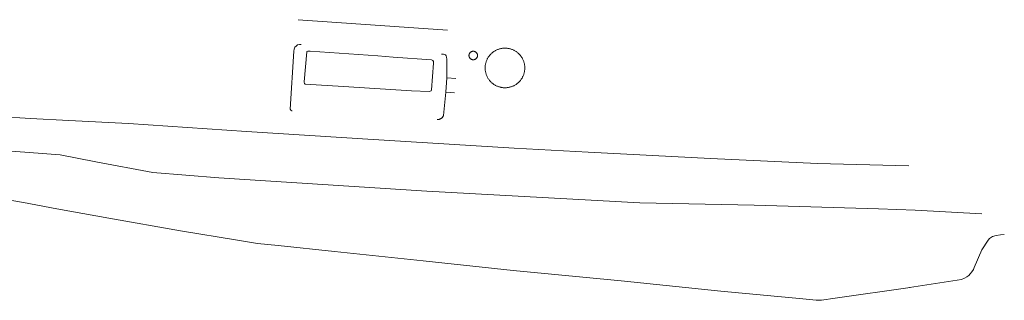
# Model space of a CAD drawing. Header units: metres. Extents: x 66374 to 71914, y 405953 to 412623.
# Tile 40 of 42: x 71225 to 71913, y 411115 to 411311. Entities that reach past the tile are written whole.
import ezdxf

# ---------------------------------------------------------------- set-up
doc = ezdxf.new("R2010")
doc.units = ezdxf.units.M
doc.layers.add('2013-05-24_onderlegger_OVLIJNOBJ', color=252, linetype='Continuous', lineweight=0)

msp = doc.modelspace()

# ---------------------------------------------------------------- linework, layer by layer
at = {"layer": '2013-05-24_onderlegger_OVLIJNOBJ'}
for p, q in [((71419.27, 411310.91), (71523.58, 411303.48)), ((71417.9, 411292.47), (71418.9, 411293.28)), ((71418.9, 411293.28), (71420.2, 411293.47)), ((71420.2, 411293.47), (71421.46, 411293.56)), ((71413.75, 411248.22), (71416.18, 411288.94)), ((71416.18, 411288.94), (71416.54, 411290.36)), ((71416.54, 411290.36), (71416.99, 411291.56)), ((71416.99, 411291.56), (71417.9, 411292.47)), ((71423.5, 411267.53), (71425.22, 411288.48)), ((71425.22, 411288.48), (71425.38, 411288.68)), ((71425.38, 411288.68), (71425.9, 411288.91)), ((71425.9, 411288.91), (71426.55, 411288.91)), ((71426.55, 411288.91), (71427.74, 411288.91)), ((71427.74, 411288.91), (71474.99, 411285.59)), ((71520.83, 411286.74), (71519.37, 411286.86)), ((71522.16, 411286.41), (71520.83, 411286.74)), ((71522.65, 411285.6), (71522.16, 411286.41)), ((71538.63, 411286.28), (71538.6, 411286.07)), ((71538.67, 411286.5), (71538.63, 411286.28)), ((71538.72, 411286.71), (71538.67, 411286.5)), ((71538.79, 411286.92), (71538.72, 411286.71)), ((71538.88, 411287.12), (71538.79, 411286.92)), ((71538.98, 411287.31), (71538.88, 411287.12)), ((71539.09, 411287.5), (71538.98, 411287.31)), ((71539.22, 411287.67), (71539.09, 411287.5)), ((71539.36, 411287.84), (71539.22, 411287.67)), ((71539.51, 411288), (71539.36, 411287.84)), ((71539.67, 411288.15), (71539.51, 411288)), ((71539.85, 411288.28), (71539.67, 411288.15)), ((71540.03, 411288.4), (71539.85, 411288.28)), ((71540.22, 411288.51), (71540.03, 411288.4)), ((71540.42, 411288.6), (71540.22, 411288.51)), ((71540.62, 411288.68), (71540.42, 411288.6)), ((71540.83, 411288.74), (71540.62, 411288.68)), ((71541.04, 411288.79), (71540.83, 411288.74)), ((71541.26, 411288.82), (71541.04, 411288.79)), ((71541.48, 411288.84), (71541.26, 411288.82)), ((71541.7, 411288.84), (71541.48, 411288.84)), ((71541.91, 411288.82), (71541.7, 411288.84)), ((71542.13, 411288.79), (71541.91, 411288.82)), ((71542.34, 411288.74), (71542.13, 411288.79)), ((71542.55, 411288.68), (71542.34, 411288.74)), ((71542.76, 411288.6), (71542.55, 411288.68)), ((71542.95, 411288.51), (71542.76, 411288.6)), ((71543.15, 411288.4), (71542.95, 411288.51)), ((71543.33, 411288.28), (71543.15, 411288.4)), ((71543.5, 411288.15), (71543.33, 411288.28)), ((71543.66, 411288), (71543.5, 411288.15)), ((71543.81, 411287.84), (71543.66, 411288)), ((71543.95, 411287.67), (71543.81, 411287.84)), ((71544.08, 411287.5), (71543.95, 411287.67)), ((71544.19, 411287.31), (71544.08, 411287.5)), ((71544.29, 411287.12), (71544.19, 411287.31)), ((71544.38, 411286.92), (71544.29, 411287.12)), ((71544.45, 411286.71), (71544.38, 411286.92)), ((71544.51, 411286.5), (71544.45, 411286.71)), ((71544.54, 411286.28), (71544.51, 411286.5)), ((71544.57, 411286.07), (71544.54, 411286.28)), ((71553.24, 411286.16), (71552.94, 411285.8)), ((71553.55, 411286.51), (71553.24, 411286.16)), ((71553.88, 411286.85), (71553.55, 411286.51)), ((71554.21, 411287.18), (71553.88, 411286.85)), ((71554.56, 411287.49), (71554.21, 411287.18)), ((71554.91, 411287.8), (71554.56, 411287.49)), ((71555.28, 411288.09), (71554.91, 411287.8)), ((71555.65, 411288.37), (71555.28, 411288.09)), ((71556.04, 411288.64), (71555.65, 411288.37)), ((71556.43, 411288.9), (71556.04, 411288.64)), ((71556.83, 411289.14), (71556.43, 411288.9)), ((71557.24, 411289.36), (71556.83, 411289.14)), ((71557.66, 411289.58), (71557.24, 411289.36)), ((71558.08, 411289.78), (71557.66, 411289.58)), ((71558.51, 411289.96), (71558.08, 411289.78)), ((71558.95, 411290.13), (71558.51, 411289.96)), ((71559.39, 411290.29), (71558.95, 411290.13)), ((71559.84, 411290.43), (71559.39, 411290.29)), ((71560.29, 411290.55), (71559.84, 411290.43)), ((71560.75, 411290.66), (71560.29, 411290.55)), ((71561.21, 411290.76), (71560.75, 411290.66)), ((71561.67, 411290.84), (71561.21, 411290.76)), ((71562.13, 411290.9), (71561.67, 411290.84)), ((71562.6, 411290.95), (71562.13, 411290.9)), ((71563.06, 411290.98), (71562.6, 411290.95)), ((71563.53, 411290.99), (71563.06, 411290.98)), ((71564, 411290.99), (71563.53, 411290.99)), ((71564.47, 411290.98), (71564, 411290.99)), ((71564.94, 411290.95), (71564.47, 411290.98)), ((71565.4, 411290.9), (71564.94, 411290.95)), ((71565.87, 411290.84), (71565.4, 411290.9)), ((71566.33, 411290.76), (71565.87, 411290.84)), ((71566.79, 411290.66), (71566.33, 411290.76)), ((71567.24, 411290.55), (71566.79, 411290.66)), ((71567.7, 411290.43), (71567.24, 411290.55)), ((71568.14, 411290.29), (71567.7, 411290.43)), ((71568.58, 411290.13), (71568.14, 411290.29)), ((71569.02, 411289.96), (71568.58, 411290.13)), ((71569.45, 411289.78), (71569.02, 411289.96)), ((71569.88, 411289.58), (71569.45, 411289.78)), ((71570.29, 411289.36), (71569.88, 411289.58)), ((71570.7, 411289.14), (71570.29, 411289.36)), ((71571.1, 411288.9), (71570.7, 411289.14)), ((71571.5, 411288.64), (71571.1, 411288.9)), ((71571.88, 411288.37), (71571.5, 411288.64)), ((71572.26, 411288.09), (71571.88, 411288.37)), ((71572.62, 411287.8), (71572.26, 411288.09)), ((71572.98, 411287.49), (71572.62, 411287.8)), ((71573.32, 411287.18), (71572.98, 411287.49)), ((71573.66, 411286.85), (71573.32, 411287.18)), ((71573.98, 411286.51), (71573.66, 411286.85)), ((71574.29, 411286.16), (71573.98, 411286.51)), ((71574.59, 411285.8), (71574.29, 411286.16)), ((71474.99, 411285.59), (71485.59, 411284.79)), ((71485.59, 411284.79), (71512.51, 411282.72)), ((71512.51, 411282.72), (71513.35, 411282.3)), ((71513.77, 411280.52), (71512.51, 411261.74)), ((71513.35, 411282.3), (71513.77, 411281.68)), ((71513.77, 411281.68), (71513.77, 411280.52)), ((71522.97, 411284.7), (71522.65, 411285.6)), ((71523.13, 411283.3), (71522.97, 411284.7)), ((71523.16, 411270.33), (71523.13, 411283.3)), ((71538.6, 411286.07), (71538.6, 411285.85)), ((71538.6, 411285.85), (71538.6, 411285.63)), ((71538.6, 411285.63), (71538.63, 411285.41)), ((71538.63, 411285.41), (71538.67, 411285.2)), ((71538.67, 411285.2), (71538.72, 411284.99)), ((71538.72, 411284.99), (71538.79, 411284.78)), ((71538.79, 411284.78), (71538.88, 411284.58)), ((71538.88, 411284.58), (71538.98, 411284.39)), ((71538.98, 411284.39), (71539.09, 411284.2)), ((71539.09, 411284.2), (71539.22, 411284.02)), ((71539.22, 411284.02), (71539.36, 411283.85)), ((71539.36, 411283.85), (71539.51, 411283.7)), ((71539.51, 411283.7), (71539.67, 411283.55)), ((71539.67, 411283.55), (71539.85, 411283.42)), ((71539.85, 411283.42), (71540.03, 411283.3)), ((71540.03, 411283.3), (71540.22, 411283.19)), ((71540.22, 411283.19), (71540.42, 411283.1)), ((71540.42, 411283.1), (71540.62, 411283.02)), ((71540.62, 411283.02), (71540.83, 411282.96)), ((71540.83, 411282.96), (71541.04, 411282.91)), ((71541.04, 411282.91), (71541.26, 411282.88)), ((71541.26, 411282.88), (71541.48, 411282.86)), ((71541.48, 411282.86), (71541.7, 411282.86)), ((71541.7, 411282.86), (71541.91, 411282.88)), ((71541.91, 411282.88), (71542.13, 411282.91)), ((71542.13, 411282.91), (71542.34, 411282.96)), ((71542.34, 411282.96), (71542.55, 411283.02)), ((71542.55, 411283.02), (71542.76, 411283.1)), ((71542.76, 411283.1), (71542.95, 411283.19)), ((71542.95, 411283.19), (71543.15, 411283.3)), ((71543.15, 411283.3), (71543.33, 411283.42)), ((71543.33, 411283.42), (71543.5, 411283.55)), ((71543.5, 411283.55), (71543.66, 411283.7)), ((71543.66, 411283.7), (71543.81, 411283.85)), ((71543.81, 411283.85), (71543.95, 411284.02)), ((71543.95, 411284.02), (71544.08, 411284.2)), ((71544.08, 411284.2), (71544.19, 411284.39)), ((71544.19, 411284.39), (71544.29, 411284.58)), ((71544.29, 411284.58), (71544.38, 411284.78)), ((71544.38, 411284.78), (71544.45, 411284.99)), ((71544.45, 411284.99), (71544.51, 411285.2)), ((71544.51, 411285.2), (71544.54, 411285.41)), ((71544.54, 411285.41), (71544.57, 411285.63)), ((71544.58, 411285.85), (71544.57, 411286.07)), ((71544.57, 411285.63), (71544.58, 411285.85)), ((71550.09, 411279.46), (71550.02, 411278.99)), ((71550.18, 411279.92), (71550.09, 411279.46)), ((71550.28, 411280.37), (71550.18, 411279.92)), ((71550.4, 411280.83), (71550.28, 411280.37)), ((71550.53, 411281.28), (71550.4, 411280.83)), ((71550.68, 411281.72), (71550.53, 411281.28)), ((71550.84, 411282.16), (71550.68, 411281.72)), ((71551.02, 411282.59), (71550.84, 411282.16)), ((71551.21, 411283.02), (71551.02, 411282.59)), ((71551.42, 411283.44), (71551.21, 411283.02)), ((71551.64, 411283.86), (71551.42, 411283.44)), ((71551.87, 411284.26), (71551.64, 411283.86)), ((71552.12, 411284.66), (71551.87, 411284.26)), ((71552.38, 411285.05), (71552.12, 411284.66)), ((71552.66, 411285.43), (71552.38, 411285.05)), ((71552.94, 411285.8), (71552.66, 411285.43)), ((71574.88, 411285.43), (71574.59, 411285.8)), ((71575.15, 411285.05), (71574.88, 411285.43)), ((71575.41, 411284.66), (71575.15, 411285.05)), ((71575.66, 411284.26), (71575.41, 411284.66)), ((71575.89, 411283.86), (71575.66, 411284.26)), ((71576.12, 411283.44), (71575.89, 411283.86)), ((71576.32, 411283.02), (71576.12, 411283.44)), ((71576.51, 411282.59), (71576.32, 411283.02)), ((71576.69, 411282.16), (71576.51, 411282.59)), ((71576.85, 411281.72), (71576.69, 411282.16)), ((71577, 411281.28), (71576.85, 411281.72)), ((71577.13, 411280.83), (71577, 411281.28)), ((71577.25, 411280.37), (71577.13, 411280.83)), ((71577.35, 411279.92), (71577.25, 411280.37)), ((71577.44, 411279.46), (71577.35, 411279.92)), ((71577.51, 411278.99), (71577.44, 411279.46)), ((71549.93, 411278.06), (71549.9, 411277.59)), ((71549.9, 411277.59), (71549.9, 411277.13)), ((71549.9, 411277.13), (71549.9, 411276.66)), ((71549.9, 411276.66), (71549.93, 411276.19)), ((71549.97, 411278.53), (71549.93, 411278.06)), ((71549.93, 411276.19), (71549.97, 411275.72)), ((71550.02, 411278.99), (71549.97, 411278.53)), ((71549.97, 411275.72), (71550.02, 411275.26)), ((71550.02, 411275.26), (71550.09, 411274.79)), ((71550.09, 411274.79), (71550.18, 411274.33)), ((71550.18, 411274.33), (71550.28, 411273.88)), ((71550.28, 411273.88), (71550.4, 411273.42)), ((71550.4, 411273.42), (71550.53, 411272.97)), ((71550.53, 411272.97), (71550.68, 411272.53)), ((71550.68, 411272.53), (71550.84, 411272.09)), ((71576.69, 411272.09), (71576.85, 411272.53)), ((71576.85, 411272.53), (71577, 411272.97)), ((71577, 411272.97), (71577.13, 411273.42)), ((71577.13, 411273.42), (71577.25, 411273.88)), ((71577.25, 411273.88), (71577.35, 411274.33)), ((71577.35, 411274.33), (71577.44, 411274.79)), ((71577.44, 411274.79), (71577.51, 411275.26)), ((71577.57, 411278.53), (71577.51, 411278.99)), ((71577.51, 411275.26), (71577.57, 411275.72)), ((71577.6, 411278.06), (71577.57, 411278.53)), ((71577.57, 411275.72), (71577.6, 411276.19)), ((71577.63, 411277.59), (71577.6, 411278.06)), ((71577.6, 411276.19), (71577.63, 411276.66)), ((71577.64, 411277.13), (71577.63, 411277.59)), ((71577.63, 411276.66), (71577.64, 411277.13)), ((71423.5, 411266.98), (71423.5, 411267.53)), ((71423.6, 411266.6), (71423.5, 411266.98)), ((71423.73, 411266.24), (71423.6, 411266.6)), ((71423.99, 411265.95), (71423.73, 411266.24)), ((71424.21, 411265.82), (71423.99, 411265.95)), ((71450.87, 411264.1), (71424.21, 411265.82)), ((71522.54, 411260.2), (71523.16, 411270.33)), ((71523.16, 411270.33), (71529.32, 411269.77)), ((71550.84, 411272.09), (71551.02, 411271.66)), ((71551.02, 411271.66), (71551.21, 411271.23)), ((71551.21, 411271.23), (71551.42, 411270.81)), ((71551.42, 411270.81), (71551.64, 411270.39)), ((71551.64, 411270.39), (71551.87, 411269.99)), ((71551.87, 411269.99), (71552.12, 411269.59)), ((71552.12, 411269.59), (71552.38, 411269.2)), ((71552.38, 411269.2), (71552.66, 411268.82)), ((71552.66, 411268.82), (71552.94, 411268.45)), ((71552.94, 411268.45), (71553.24, 411268.09)), ((71553.24, 411268.09), (71553.55, 411267.74)), ((71553.55, 411267.74), (71553.88, 411267.4)), ((71553.88, 411267.4), (71554.21, 411267.07)), ((71554.21, 411267.07), (71554.56, 411266.76)), ((71554.56, 411266.76), (71554.91, 411266.45)), ((71554.91, 411266.45), (71555.28, 411266.16)), ((71555.28, 411266.16), (71555.65, 411265.88)), ((71555.65, 411265.88), (71556.04, 411265.61)), ((71556.04, 411265.61), (71556.43, 411265.35)), ((71571.1, 411265.35), (71571.5, 411265.61)), ((71571.5, 411265.61), (71571.88, 411265.88)), ((71571.88, 411265.88), (71572.26, 411266.16)), ((71572.26, 411266.16), (71572.62, 411266.45)), ((71572.62, 411266.45), (71572.98, 411266.76)), ((71572.98, 411266.76), (71573.32, 411267.07)), ((71573.32, 411267.07), (71573.66, 411267.4)), ((71573.66, 411267.4), (71573.98, 411267.74)), ((71573.98, 411267.74), (71574.29, 411268.09)), ((71574.29, 411268.09), (71574.59, 411268.45)), ((71574.59, 411268.45), (71574.88, 411268.82)), ((71574.88, 411268.82), (71575.15, 411269.2)), ((71575.15, 411269.2), (71575.41, 411269.59)), ((71575.41, 411269.59), (71575.66, 411269.99)), ((71575.66, 411269.99), (71575.89, 411270.39)), ((71575.89, 411270.39), (71576.12, 411270.81)), ((71576.12, 411270.81), (71576.32, 411271.23)), ((71576.32, 411271.23), (71576.51, 411271.66)), ((71576.51, 411271.66), (71576.69, 411272.09)), ((71498.46, 411261.02), (71450.87, 411264.1)), ((71510.83, 411260.7), (71498.46, 411261.02)), ((71511.57, 411260.8), (71510.83, 411260.7)), ((71512.28, 411261.22), (71511.57, 411260.8)), ((71512.51, 411261.74), (71512.28, 411261.22)), ((71520.79, 411243.85), (71522.54, 411260.2)), ((71522.54, 411260.2), (71528.52, 411259.65)), ((71556.43, 411265.35), (71556.83, 411265.11)), ((71556.83, 411265.11), (71557.24, 411264.89)), ((71557.24, 411264.89), (71557.66, 411264.67)), ((71557.66, 411264.67), (71558.08, 411264.47)), ((71558.08, 411264.47), (71558.51, 411264.29)), ((71558.51, 411264.29), (71558.95, 411264.12)), ((71558.95, 411264.12), (71559.39, 411263.96)), ((71559.39, 411263.96), (71559.84, 411263.82)), ((71559.84, 411263.82), (71560.29, 411263.7)), ((71560.29, 411263.7), (71560.75, 411263.59)), ((71560.75, 411263.59), (71561.21, 411263.49)), ((71561.21, 411263.49), (71561.67, 411263.41)), ((71561.67, 411263.41), (71562.13, 411263.35)), ((71562.13, 411263.35), (71562.6, 411263.3)), ((71562.6, 411263.3), (71563.06, 411263.27)), ((71563.06, 411263.27), (71563.53, 411263.26)), ((71563.53, 411263.26), (71564, 411263.26)), ((71564, 411263.26), (71564.47, 411263.27)), ((71564.47, 411263.27), (71564.94, 411263.3)), ((71564.94, 411263.3), (71565.4, 411263.35)), ((71565.4, 411263.35), (71565.87, 411263.41)), ((71565.87, 411263.41), (71566.33, 411263.49)), ((71566.33, 411263.49), (71566.79, 411263.59)), ((71566.79, 411263.59), (71567.24, 411263.7)), ((71567.24, 411263.7), (71567.7, 411263.82)), ((71567.7, 411263.82), (71568.14, 411263.96)), ((71568.14, 411263.96), (71568.58, 411264.12)), ((71568.58, 411264.12), (71569.02, 411264.29)), ((71569.02, 411264.29), (71569.45, 411264.47)), ((71569.45, 411264.47), (71569.88, 411264.67)), ((71569.88, 411264.67), (71570.29, 411264.89)), ((71570.29, 411264.89), (71570.7, 411265.11)), ((71570.7, 411265.11), (71571.1, 411265.35)), ((71127.48, 411248.33), (71232.23, 411241.72)), ((71413.75, 411248.22), (71413.84, 411248.05)), ((71413.84, 411248.05), (71413.95, 411247.89)), ((71413.95, 411247.89), (71414.07, 411247.74)), ((71414.07, 411247.74), (71414.2, 411247.6)), ((71414.2, 411247.6), (71414.34, 411247.47)), ((71414.34, 411247.47), (71414.49, 411247.35)), ((71414.49, 411247.35), (71414.65, 411247.25)), ((71414.65, 411247.25), (71414.82, 411247.15)), ((71414.82, 411247.15), (71414.99, 411247.08)), ((71232.23, 411241.72), (71259.07, 411240.4)), ((71259.07, 411240.4), (71300.63, 411238.26)), ((71300.63, 411238.26), (71383.08, 411232.57)), ((71516.31, 411241.05), (71516.57, 411241.03)), ((71516.57, 411241.03), (71516.82, 411241.03)), ((71516.82, 411241.03), (71517.08, 411241.04)), ((71517.08, 411241.04), (71517.34, 411241.07)), ((71517.34, 411241.07), (71517.59, 411241.12)), ((71517.59, 411241.12), (71517.84, 411241.18)), ((71517.84, 411241.18), (71518.09, 411241.25)), ((71518.09, 411241.25), (71518.33, 411241.34)), ((71518.33, 411241.34), (71518.57, 411241.44)), ((71518.57, 411241.44), (71518.8, 411241.56)), ((71518.8, 411241.56), (71519.02, 411241.69)), ((71519.02, 411241.69), (71519.24, 411241.83)), ((71519.24, 411241.83), (71519.44, 411241.99)), ((71519.44, 411241.99), (71519.64, 411242.16)), ((71519.64, 411242.16), (71519.83, 411242.34)), ((71519.83, 411242.34), (71520, 411242.53)), ((71520, 411242.53), (71520.16, 411242.72)), ((71520.16, 411242.72), (71520.31, 411242.93)), ((71520.31, 411242.93), (71520.45, 411243.15)), ((71520.45, 411243.15), (71520.58, 411243.38)), ((71520.58, 411243.38), (71520.69, 411243.61)), ((71520.69, 411243.61), (71520.79, 411243.85)), ((71383.08, 411232.57), (71467.92, 411227.26)), ((71467.92, 411227.26), (71570.24, 411221.05)), ((71190.35, 411220.91), (71253.07, 411216.42)), ((71570.24, 411221.05), (71621.79, 411218.29)), ((71621.79, 411218.29), (71707.42, 411213.76)), ((71253.07, 411216.42), (71277.79, 411211.4)), ((71277.79, 411211.4), (71317.67, 411203.94)), ((71707.42, 411213.76), (71782.03, 411210.29)), ((71317.67, 411203.94), (71363.75, 411200.26)), ((71782.03, 411210.29), (71845.99, 411208.77)), ((71363.75, 411200.26), (71509.17, 411190.93)), ((71509.17, 411190.93), (71657.97, 411182.81)), ((71196.3, 411188.13), (71227.45, 411182.98)), ((71227.45, 411182.98), (71250.64, 411178.55)), ((71250.52, 411178.57), (71286.86, 411172.13)), ((71657.97, 411182.81), (71737.88, 411181.14)), ((71737.88, 411181.14), (71824.83, 411178.64)), ((71824.83, 411178.64), (71850.26, 411177.67)), ((71850.26, 411177.67), (71896.96, 411174.98)), ((71286.86, 411172.13), (71337.01, 411163.31)), ((71337.01, 411163.31), (71376.82, 411156.68)), ((71376.82, 411156.68), (71390.82, 411154.37)), ((71897.05, 411149.98), (71901.35, 411156.65)), ((71901.35, 411156.65), (71902.24, 411157.79)), ((71902.24, 411157.79), (71904.32, 411159.23)), ((71904.32, 411159.23), (71907.04, 411159.86)), ((71907.04, 411159.86), (71910.06, 411160.45)), ((71910.06, 411160.45), (71912.65, 411160.73)), ((71390.82, 411154.37), (71405.22, 411152.83)), ((71405.22, 411152.83), (71444.64, 411148.83)), ((71444.64, 411148.83), (71506.65, 411142.32)), ((71891.55, 411137.44), (71897.05, 411149.98)), ((71506.65, 411142.32), (71569.55, 411135.49)), ((71569.55, 411135.49), (71644.88, 411128.19)), ((71889.88, 411134.47), (71891.05, 411136.26)), ((71891.05, 411136.26), (71891.55, 411137.44)), ((71644.88, 411128.19), (71714.65, 411121.02)), ((71846.46, 411123.61), (71882.67, 411129.15)), ((71882.67, 411129.15), (71884.76, 411130.08)), ((71884.76, 411130.08), (71886.42, 411130.97)), ((71886.42, 411130.97), (71887.84, 411132.01)), ((71887.84, 411132.01), (71888.87, 411133.21)), ((71888.87, 411133.21), (71889.88, 411134.47)), ((71714.65, 411121.02), (71771.78, 411115.67)), ((71794.47, 411116.16), (71846.95, 411123.68)), ((71771.78, 411115.67), (71781.1, 411114.68)), ((71781.1, 411114.68), (71782.62, 411114.59)), ((71782.62, 411114.59), (71784.88, 411114.66)), ((71784.88, 411114.66), (71794.47, 411116.16))]:
    msp.add_line(p, q, dxfattribs=at)

doc.saveas('drawing.dxf')
